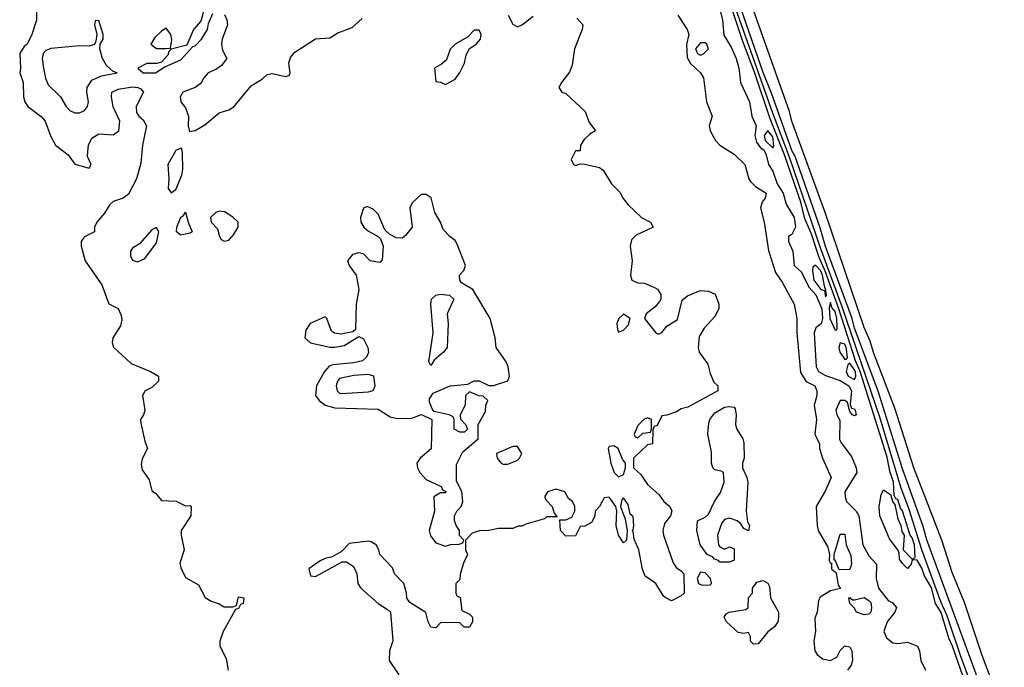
# Model space of a CAD drawing. Header units: inches. Extents: x 2789275 to 2951659, y 860290 to 1033804.
# Tile 239 of 256: x 2941861 to 2945953, y 934442 to 937131. Entities that reach past the tile are written whole.
import ezdxf

# ---------------------------------------------------------------- set-up
doc = ezdxf.new("R2010")
doc.units = ezdxf.units.IN
doc.header["$MEASUREMENT"] = 0
doc.layers.add('C9943', color=7, linetype='Continuous')

msp = doc.modelspace()

# ---------------------------------------------------------------- linework, layer by layer
at = {"layer": 'C9943', "color": 2}
for points, elevation in [([(2945904.8, 934224.8), (2945630.9, 934970.9), (2945614.3, 935030), (2945530, 935266), (2945428.5, 935588.5), (2945330, 935849.6), (2945320.7, 935890), (2945210, 936189.6), (2945187, 936267), (2945082.9, 936562.9), (2945070, 936588.2), (2944985.7, 936825.7), (2944950, 936911.8), (2944730, 937547.3)], 6), ([(2945878.3, 934198.3), (2945769.9, 934489.9), (2945715, 934655), (2945690, 934711.1), (2945609.4, 934929.4), (2945556.9, 935096.9), (2945522.8, 935190), (2945436.8, 935476.8), (2945279, 935939), (2945190, 936179.1), (2945060.4, 936560.4), (2944990, 936743.5), (2944710, 937535.4)], 10), ([(2945802.2, 934342.2), (2945737.6, 934530), (2945722.3, 934562.3), (2945690, 934669.7), (2945666.6, 934706.6), (2945650, 934772.1), (2945620.8, 934820.8), (2945610, 934853.6), (2945590, 934886), (2945570, 934888), (2945565.5, 934870), (2945550, 934852.3), (2945530, 934872.3), (2945517.6, 934890), (2945515.5, 934915.5), (2945509.6, 934930), (2945475.4, 934975.4), (2945434.7, 935070), (2945432.2, 935110), (2945441.5, 935158.5), (2945450, 935178.8), (2945479.6, 935159.6), (2945490, 935126.8), (2945497.6, 935117.6), (2945510, 935058), (2945522.3, 935030), (2945526.2, 935006.2), (2945535.8, 934990), (2945532, 934930), (2945570, 934890.6), (2945582, 934898), (2945579.5, 934950), (2945570, 934978.7), (2945561.1, 934990), (2945530, 935092), (2945521.8, 935101.8), (2945510, 935138), (2945501.2, 935141.2), (2945495.3, 935155.3), (2945491.9, 935210), (2945476.3, 935256.3), (2945466.3, 935313.7), (2945353.7, 935670), (2945334.8, 935714.8), (2945264.7, 935930), (2945210, 936083.5), (2945182.8, 936142.8), (2945150, 936244), (2945124.2, 936304.2), (2945106.4, 936373.6), (2945039.7, 936570), (2944979, 936719), (2944913.8, 936913.8), (2944864, 937044), (2944790.2, 937270.2)], 14), ([(2944765.8, 937190), (2944781.4, 937130), (2944786.6, 937066.6), (2944817.2, 937017.2), (2944838, 936970), (2944849.5, 936930), (2944856.6, 936870), (2944893.7, 936790), (2944902.8, 936730), (2944921.3, 936690), (2944916.5, 936650), (2944923, 936623), (2944939.3, 936599.3), (2944952.6, 936590), (2944962.8, 936570), (2944972.2, 936530), (2944990, 936501.6), (2945008.1, 936450), (2945033.5, 936410), (2945045.5, 936365.5), (2945079.7, 936310), (2945084.2, 936270), (2945070, 936239.3), (2945056, 936230), (2945055.3, 936224.7), (2945056.3, 936210), (2945073.4, 936170), (2945078.8, 936110), (2945110, 936082), (2945140.2, 936020.2), (2945170, 935988.5), (2945194.3, 935930), (2945196.9, 935890), (2945191.6, 935868.4), (2945168.7, 935851.3), (2945163, 935830), (2945170.6, 935690), (2945180.7, 935670), (2945210, 935654), (2945270, 935632), (2945306, 935610), (2945317.6, 935590), (2945312.7, 935532.7), (2945318, 935518), (2945330, 935515.5), (2945333.4, 935510), (2945336.3, 935490), (2945330, 935485.6), (2945321.2, 935490), (2945310, 935504), (2945301.2, 935541.2), (2945290, 935549.2), (2945270, 935549.2), (2945253, 935510), (2945256.3, 935490), (2945268.5, 935468.5), (2945268.1, 935388.1), (2945274, 935374), (2945317.1, 935317.1), (2945337, 935270), (2945339.5, 935250), (2945290.5, 935170), (2945290.6, 935150), (2945297.3, 935130), (2945337.3, 935090), (2945347.7, 935070), (2945365.3, 934950), (2945390, 934904), (2945421, 934870), (2945419.7, 934810), (2945430.3, 934770), (2945470, 934719.3), (2945486.8, 934710), (2945504, 934690), (2945497.3, 934670), (2945466.3, 934630), (2945451.6, 934590), (2945463.4, 934563.4), (2945490, 934543.1), (2945510, 934540.3), (2945550, 934545.7), (2945591.8, 934530), (2945600.3, 934510), (2945605.5, 934470), (2945624.4, 934430)], 14), ([(2945952.6, 934250), (2945861.1, 934490), (2945786.9, 934710), (2945735.9, 934835.9), (2945692.6, 934970), (2945576, 935270), (2945497.3, 935517.3), (2945409.1, 935749.1), (2945395.5, 935795.5), (2945370, 935852.7), (2945208.6, 936330), (2945069.7, 936710), (2945060.4, 936750), (2944903, 937190)], 2), ([(2941930.5, 937170), (2941930.4, 937129.6), (2941910, 937066), (2941890, 937028.7), (2941879.6, 937020.4), (2941862, 936990), (2941864.7, 936930), (2941861, 936910), (2941875.5, 936870), (2941876.4, 936810), (2941882.4, 936790), (2941894.9, 936770), (2941950, 936728.7), (2941967.2, 936710), (2941989, 936649), (2942010, 936610.6), (2942062.8, 936570), (2942090, 936531.3), (2942150, 936514), (2942158, 936530), (2942143.2, 936563.2), (2942143.7, 936583.7), (2942147, 936610), (2942160.8, 936639.2), (2942190, 936657.1), (2942250, 936653), (2942272.3, 936670), (2942277, 936710), (2942249.6, 936769.6), (2942242, 936810), (2942243.7, 936830), (2942270, 936843), (2942330, 936851.8), (2942352, 936850), (2942364, 936844), (2942376, 936830), (2942344.9, 936770), (2942346, 936746), (2942356.3, 936730), (2942374.6, 936714.6), (2942388.2, 936690), (2942372, 936610), (2942364.4, 936535.6), (2942346, 936470), (2942313.4, 936406.6), (2942290.6, 936389.4), (2942250, 936376), (2942235.9, 936364.1), (2942212.8, 936327.2), (2942182, 936290), (2942172, 936270), (2942171.3, 936250), (2942130.8, 936229.2), (2942121.4, 936218.6), (2942116, 936210), (2942116.3, 936190), (2942133.4, 936130), (2942202, 936030), (2942231.3, 935951.3), (2942270, 935931.3), (2942282, 935902), (2942284.9, 935884.9), (2942280.4, 935859.6), (2942247.7, 935810), (2942244.9, 935790), (2942250.6, 935770.6), (2942323.8, 935703.8), (2942404.7, 935670), (2942438, 935650), (2942438, 935630), (2942410, 935604), (2942382, 935590), (2942371.3, 935570), (2942381, 935510), (2942376, 935490), (2942362.8, 935470), (2942364, 935456), (2942380.7, 935380.7), (2942392, 935350), (2942370, 935308), (2942365.2, 935285.2), (2942370, 935262), (2942399.6, 935219.6), (2942410, 935174), (2942424.7, 935164.7), (2942450, 935134), (2942511.1, 935131.1), (2942550, 935112), (2942570, 935114), (2942574, 935110), (2942572, 935070), (2942532, 935010), (2942532, 934990), (2942544.7, 934930), (2942526.4, 934873.6), (2942530, 934854), (2942550, 934814), (2942603.6, 934783.6), (2942631.6, 934731.6), (2942656.9, 934716.9), (2942690, 934704.7), (2942710, 934692), (2942747.3, 934692.7), (2942762, 934698), (2942770, 934734), (2942792, 934730), (2942790, 934706), (2942778, 934702), (2942770, 934686), (2942758, 934682), (2942706, 934590), (2942692, 934550), (2942692, 934530), (2942718.8, 934478.8), (2942727.3, 934430)], 2), ([(2942626.8, 937170), (2942614.4, 937125.6), (2942582.8, 937090), (2942555.3, 937024.7), (2942491, 937009), (2942481, 936999), (2942476.8, 936983.2), (2942450, 936954), (2942431.3, 936948.7), (2942390, 936948.7), (2942352, 936930), (2942374, 936910), (2942426, 936910), (2942464.7, 936935.3), (2942530, 936963.8), (2942580.9, 937019.1), (2942590, 937022.8), (2942616, 937050), (2942641.2, 937090), (2942645.2, 937114.8), (2942663.7, 937156.3)], 6), ([(2942712.3, 937152.3), (2942722, 937130), (2942724, 937110), (2942702, 937050), (2942699.1, 937030), (2942704.1, 937004.1), (2942722, 936970), (2942699.1, 936940.9), (2942675.9, 936924.1), (2942644.7, 936910), (2942626, 936890), (2942613.7, 936866.3), (2942590.5, 936849.5), (2942538.8, 936830), (2942527.3, 936810), (2942530.8, 936790), (2942550, 936764.7), (2942562, 936730), (2942560.7, 936690), (2942566.8, 936666.8), (2942590, 936671), (2942630, 936694.8), (2942690, 936744.9), (2942730, 936757.1), (2942751.2, 936768.8), (2942823.5, 936856.5), (2942870, 936884.9), (2942890, 936904), (2942910, 936908.2), (2942965.2, 936894.8), (2942980.4, 936899.6), (2942985.2, 936910), (2942979.5, 936950), (2942986.3, 936973.7), (2943004.2, 936995.8), (2943090, 937052.2), (2943150, 937056), (2943183, 937077), (2943242, 937098), (2943283.6, 937136.4)], 6), ([(2944176.8, 937136.8), (2944201, 937110), (2944198.8, 937090), (2944166.8, 937010), (2944157.3, 936942.7), (2944146.4, 936913.6), (2944112, 936870), (2944102, 936850), (2944114, 936830), (2944130, 936824.7), (2944211.3, 936750), (2944226.4, 936706.4), (2944254, 936670), (2944230, 936655.3), (2944207.1, 936632.9), (2944192, 936610), (2944190, 936586), (2944170, 936586), (2944152, 936550), (2944162, 936530), (2944170, 936526), (2944190, 936532), (2944210, 936531.3), (2944270, 936517.3), (2944286.2, 936506.2), (2944320.7, 936450), (2944354.6, 936414.6), (2944368.3, 936388.3), (2944390, 936362), (2944444.7, 936310), (2944482, 936290), (2944494, 936270), (2944423.4, 936236.6), (2944403.8, 936216.2), (2944397.3, 936190), (2944406.8, 936130), (2944398.8, 936070), (2944404.7, 936050), (2944430, 936038.8), (2944456.8, 936036.8), (2944498.8, 936018.8), (2944511.3, 936011.3), (2944524.7, 935990), (2944524.7, 935970), (2944519.8, 935960.2), (2944502, 935938), (2944464.7, 935910), (2944458, 935890), (2944504.7, 935830), (2944515.3, 935824.7), (2944530, 935832), (2944550, 935858), (2944594, 935886), (2944613.6, 935966.4), (2944636, 935984), (2944690, 936006.8), (2944723.5, 936003.5), (2944750.6, 935990.6), (2944766, 935950), (2944766, 935930), (2944750, 935898), (2944704.7, 935850), (2944684, 935816), (2944681, 935770), (2944684.7, 935750), (2944720.7, 935700.7), (2944730, 935662), (2944745.2, 935625.2), (2944762, 935610), (2944762, 935590), (2944638, 935522), (2944610, 935515.3), (2944590, 935502), (2944550, 935488), (2944530, 935486), (2944510, 935446), (2944498, 935442), (2944492.7, 935427.3), (2944491, 935369), (2944470, 935366), (2944412, 935310), (2944412, 935270), (2944442.8, 935242.8), (2944470, 935201), (2944518, 935158), (2944538, 935130), (2944562, 935110), (2944571.6, 935091.6), (2944566, 935070), (2944540.6, 935039.4), (2944533.4, 935010), (2944536, 934990), (2944576.1, 934876.1), (2944590, 934854.8), (2944610, 934842.8), (2944620.7, 934830), (2944622, 934750), (2944610, 934738), (2944570, 934718), (2944546, 934730), (2944536.4, 934736.4), (2944504, 934790), (2944460.1, 934820.1), (2944449.4, 934849.4), (2944434, 934930), (2944413.8, 934973.8), (2944410, 935006), (2944406, 935010), (2944410, 935012), (2944413, 935030), (2944410, 935068), (2944397.2, 935077.2), (2944390, 935118), (2944370, 935146), (2944363.6, 935136.4), (2944358, 935110), (2944376.9, 935056.9), (2944384.7, 935010), (2944382, 934970), (2944370, 934958), (2944349.2, 934990), (2944339, 935030), (2944342, 935090), (2944338, 935110), (2944310, 935148), (2944290, 935146), (2944270.9, 935109.1), (2944252, 935090), (2944251.1, 935068.9), (2944236.9, 935043.1), (2944210, 935028), (2944190, 935026), (2944170, 934988), (2944130, 934986), (2944108, 935010), (2944106, 935054), (2944130, 935054), (2944155.3, 935064.7), (2944168, 935090), (2944168, 935110), (2944158, 935130), (2944142, 935142), (2944126, 935170), (2944090, 935182), (2944054, 935170), (2944042, 935150), (2944050, 935134), (2944074, 935110), (2944082, 935082), (2944094, 935066), (2944050, 935066), (2944042, 935058), (2943963.6, 935036.4), (2943948, 935028), (2943932, 935028), (2943910, 935018), (2943850, 935018), (2943810.7, 935009.3), (2943770, 935008.7), (2943741, 934999), (2943714, 934970), (2943714, 934930), (2943722, 934910), (2943705.4, 934874.6), (2943691.6, 934828.4), (2943690, 934806), (2943674, 934790), (2943674, 934750), (2943678, 934738), (2943691.6, 934731.6), (2943698, 934678), (2943730, 934662), (2943742, 934650), (2943742, 934630), (2943730, 934608), (2943708.4, 934608.4), (2943690, 934626), (2943630, 934628), (2943610, 934626), (2943590, 934606), (2943570, 934608), (2943558, 934630), (2943548.9, 934668.9), (2943482, 934710), (2943469.2, 934729.2), (2943469, 934751), (2943457.2, 934790), (2943419, 934830), (2943410, 934855.3), (2943358, 934910), (2943354, 934930), (2943342, 934950), (2943322, 934962), (2943310, 934965.2), (2943230, 934955.3), (2943198, 934922), (2943159.6, 934900.4), (2943130, 934894), (2943110, 934884), (2943062, 934850), (2943070, 934822), (2943090, 934818), (2943200.4, 934879.6), (2943219.6, 934879.6), (2943243.6, 934863.6), (2943251.6, 934851.6), (2943262, 934830), (2943266, 934790), (2943278.8, 934770), (2943350, 934706), (2943390, 934682), (2943402, 934670), (2943410.9, 934550.9), (2943397.3, 934510), (2943396, 934470), (2943436.3, 934410)], 6), ([(2943891.3, 937150), (2943910, 937112), (2943930, 937102), (2943950, 937111.3), (2943994.6, 937145.4)], 6), ([(2944595.3, 937150), (2944634.8, 937090), (2944641, 937070), (2944631.3, 937028.7), (2944634.2, 936974.2), (2944648.7, 936948.7), (2944690.7, 936910), (2944703, 936890), (2944714.9, 936790), (2944738.8, 936730), (2944726, 936690), (2944730.7, 936670), (2944753, 936630), (2944770, 936610.6), (2944830, 936573), (2944874, 936530), (2944890.6, 936470), (2944898.4, 936458.4), (2944918, 936438), (2944962.8, 936410), (2944958.8, 936390), (2944946.2, 936373.8), (2944939.3, 936350), (2944955.3, 936290), (2944972.1, 936172.1), (2945001.4, 936081.4), (2945030, 936041), (2945079.3, 935950), (2945090.4, 935889.6), (2945090.4, 935830), (2945105.7, 935665.7), (2945128.6, 935628.6), (2945164.7, 935610), (2945174, 935590), (2945174, 935570), (2945162.8, 935530), (2945172.7, 935470), (2945164.7, 935410), (2945184.7, 935370), (2945184.7, 935350), (2945197.3, 935310), (2945233.4, 935230), (2945210, 935175.3), (2945171.3, 935110), (2945174.8, 935030), (2945178.8, 935010), (2945219.8, 934939.8), (2945226.8, 934910), (2945225.4, 934885.4), (2945230, 934874), (2945234, 934874), (2945234, 934850), (2945254, 934834), (2945262, 934782), (2945271.6, 934768.4), (2945230, 934759.5), (2945187.6, 934732.4), (2945181.1, 934718.9), (2945174.3, 934670), (2945165.8, 934645.8), (2945168.5, 934590), (2945160.4, 934550), (2945164.9, 934510), (2945175.1, 934495.1), (2945197.4, 934477.4), (2945230, 934470.3), (2945256, 934484), (2945270, 934510.7), (2945290, 934530.4), (2945310, 934526), (2945319.1, 934510), (2945322.4, 934470), (2945315.8, 934450), (2945300.4, 934430)], 10)]:
    msp.add_lwpolyline(points, dxfattribs=dict(at, elevation=elevation))
for points, elevation in [([(2942190, 937128), (2942174, 937126), (2942172, 937110), (2942181, 937070), (2942178, 937042), (2942171.6, 937028.4), (2942150, 937021.2), (2942110, 937022), (2941990, 937012), (2941970, 937003.7), (2941958, 936990), (2941954.9, 936970), (2941960.4, 936930), (2941968.7, 936888.7), (2941979.9, 936859.9), (2942030.4, 936810.4), (2942054, 936770), (2942070, 936754), (2942090, 936743.8), (2942110, 936744.4), (2942130, 936753.4), (2942142.9, 936770), (2942147.3, 936790), (2942139.5, 936830), (2942140.9, 936850), (2942160.1, 936879.9), (2942201.6, 936898.4), (2942266, 936910), (2942250, 936915.3), (2942221.2, 936941.2), (2942205.2, 936970), (2942194, 937010), (2942195.3, 937030), (2942208, 937050), (2942208, 937070)], 6), ([(2942470, 937095.3), (2942450, 937084), (2942422.5, 937057.5), (2942406, 937030), (2942430, 937011), (2942470, 937011.3), (2942487.3, 937012.7), (2942492.9, 937047.1), (2942489.1, 937069.1)], 6), ([(2943770, 937088), (2943750, 937088), (2943722, 937058), (2943670, 937029.2), (2943650, 937008.7), (2943635.2, 936964.8), (2943614, 936946), (2943584.7, 936930), (2943590, 936874), (2943610, 936872), (2943630, 936862), (2943670, 936884.7), (2943690, 936912), (2943709, 936950), (2943716.5, 936983.5), (2943728.7, 937010), (2943758, 937030), (2943775.3, 937050), (2943779, 937070)], 6), ([(2944710, 937034.7), (2944690, 937034.5), (2944669.4, 937010.6), (2944678, 936990), (2944690, 936983.1), (2944703.7, 936990), (2944722.9, 937010), (2944716.2, 937030)], 14), ([(2944970, 936671.3), (2944954, 936650), (2944958.6, 936630), (2944990, 936599.1), (2944994.6, 936605.4), (2944990, 936645.1)], 18), ([(2942530, 936598), (2942510, 936588), (2942476, 936530), (2942480.7, 936470), (2942478, 936430), (2942490, 936412), (2942510, 936426), (2942534.8, 936485.2), (2942539.3, 936510), (2942537.2, 936577.2), (2942534.6, 936594.6)], 6), ([(2943550, 936405.2), (2943530, 936405.2), (2943491.3, 936370), (2943482, 936350), (2943491.3, 936270), (2943464.9, 936235.1), (2943450, 936224), (2943425.6, 936225.6), (2943399.3, 936239.3), (2943378, 936258), (2943350, 936324), (2943330, 936344), (2943304.7, 936355.3), (2943290, 936348), (2943277.3, 936310), (2943279.1, 936290), (2943290.7, 936270), (2943310, 936253.4), (2943351.1, 936231.1), (2943361, 936221), (2943371.3, 936190), (2943366.8, 936133.2), (2943358, 936122), (2943317.2, 936130), (2943290, 936158), (2943270, 936162.4), (2943244.6, 936155.4), (2943223.7, 936130), (2943230.3, 936110), (2943259.6, 936070), (2943270.5, 936010), (2943259.3, 935950), (2943255.9, 935844.1), (2943245.2, 935834.8), (2943194.9, 935825.1), (2943169.5, 935829.5), (2943156.9, 935836.9), (2943137.2, 935890), (2943130, 935897.2), (2943068, 935870), (2943050, 935842), (2943046, 935810), (2943070, 935788.5), (2943150, 935770.8), (2943170.7, 935770.7), (2943210, 935778), (2943270, 935816), (2943290, 935806), (2943307.7, 935770), (2943310.7, 935749.3), (2943302.8, 935730), (2943286, 935714), (2943250, 935705.4), (2943161.7, 935698.3), (2943147.7, 935692.3), (2943128, 935670), (2943094, 935610), (2943090.7, 935570.7), (2943106, 935550), (2943130.3, 935530.3), (2943170, 935519.3), (2943350, 935514), (2943401.1, 935481.1), (2943430, 935474.8), (2943490, 935476), (2943530.9, 935490.9), (2943574, 935470), (2943570.9, 935349.1), (2943524.7, 935310), (2943511, 935289), (2943514, 935270), (2943524, 935250), (2943550, 935221), (2943612.7, 935192.7), (2943618, 935178), (2943631.6, 935171.6), (2943630, 935166), (2943610, 935166), (2943582, 935150), (2943584.7, 935090), (2943562, 935010), (2943567.9, 934987.9), (2943590, 934958), (2943630, 934944.7), (2943651.6, 934951.6), (2943687.3, 934952.7), (2943702, 934958), (2943706, 934970), (2943688.7, 934988.7), (2943688.7, 935010), (2943675.3, 935030), (2943668.4, 935051.6), (2943668, 935070), (2943678, 935090), (2943695.3, 935110), (2943702, 935130), (2943698, 935170), (2943676.4, 935216.4), (2943676.4, 935283.6), (2943703.1, 935336.9), (2943766, 935390), (2943766, 935450), (2943796.4, 935503.6), (2943798, 935530), (2943806, 935550), (2943787.3, 935567.3), (2943768.4, 935568.4), (2943730, 935586), (2943714, 935570), (2943712, 935530), (2943692, 935490), (2943692.7, 935472.7), (2943714, 935450), (2943722, 935430), (2943710, 935418), (2943690, 935418), (2943666, 935430), (2943666, 935470), (2943662, 935482), (2943646, 935490), (2943583.7, 935503.7), (2943574.5, 935514.5), (2943563.3, 935543.3), (2943563.3, 935556.7), (2943579.6, 935580.4), (2943650, 935610.5), (2943723.1, 935616.9), (2943750, 935631), (2943770.8, 935630.8), (2943810, 935611.3), (2943830, 935611.3), (2943889, 935631), (2943896, 935650), (2943891.3, 935690), (2943882.9, 935710), (2943840.7, 935770), (2943837, 935810), (2943816, 935890), (2943744.5, 936010), (2943697.6, 936037.6), (2943689.6, 936049.6), (2943689.3, 936070), (2943707, 936090), (2943713.6, 936110), (2943678.8, 936198.8), (2943670, 936214), (2943648, 936230), (2943620.2, 936260.2), (2943609, 936290), (2943586, 936330), (2943571.5, 936391.5)], 6), ([(2942530, 936236), (2942513.2, 936250), (2942514.5, 936270), (2942530, 936310.8), (2942542, 936318), (2942550, 936331.3), (2942560.7, 936290), (2942578, 936250), (2942570, 936244)], 2), ([(2942690, 936335.6), (2942676, 936330), (2942654, 936310), (2942657.3, 936290), (2942682.3, 936262.3), (2942691, 936230), (2942698.8, 936218.8), (2942710, 936211), (2942730, 936216), (2942750, 936238), (2942768.7, 936270), (2942768.7, 936290), (2942748.7, 936310), (2942713.1, 936333.1)], 6), ([(2942430, 936268), (2942410, 936259), (2942359.1, 936200.9), (2942330, 936182), (2942321, 936170), (2942321, 936150), (2942330, 936132), (2942350, 936126), (2942380.4, 936139.6), (2942430, 936204.7), (2942439, 936250)], 6), ([(2945168.2, 936111.8), (2945156.7, 936103.3), (2945154.9, 936090), (2945160.9, 936050), (2945190, 936010.3), (2945206, 936006), (2945210, 935980.7), (2945213.9, 935986.1), (2945211.6, 936008.4), (2945204.7, 936024.7), (2945197.1, 936070), (2945190, 936088.5)], 18), ([(2943570, 935695.3), (2943561.2, 935710), (2943579.3, 935830), (2943569.5, 935950), (2943572.7, 935970), (2943590, 935987.3), (2943610, 935990.6), (2943646.4, 935986.4), (2943664.7, 935970), (2943638, 935910), (2943642, 935870), (2943638, 935770), (2943622, 935750), (2943583.5, 935716.5)], 6), ([(2945230, 935956), (2945224.1, 935935.9), (2945228.1, 935890), (2945250, 935842), (2945256.6, 935843.4), (2945258, 935850), (2945256.5, 935890), (2945250, 935918.7), (2945235.7, 935935.7)], 18), ([(2944370, 935908.7), (2944351.3, 935890), (2944342.8, 935870), (2944344.7, 935844.7), (2944350, 935834), (2944370, 935842), (2944390, 935862), (2944398, 935890)], 6), ([(2945270, 935789), (2945264.6, 935770), (2945268.5, 935750), (2945290, 935719.5), (2945298, 935722), (2945301.6, 935730), (2945295.8, 935770), (2945290, 935783)], 18), ([(2945310, 935704.5), (2945302.5, 935697.5), (2945295.5, 935670), (2945303.2, 935650), (2945330, 935636.5), (2945336.1, 935650), (2945333.6, 935670)], 18), ([(2943310, 935658), (2943250, 935653), (2943190, 935640.9), (2943181.6, 935630), (2943175.5, 935610), (2943180.5, 935590), (2943190, 935580.5), (2943198.8, 935578.8), (2943310, 935585.3), (2943330, 935590.8), (2943338, 935610), (2943332.6, 935650)], 10), ([(2944888.9, 935008.9), (2944870, 935018), (2944858, 935038), (2944842, 935050), (2944810, 935061.2), (2944790, 935055.3), (2944778.8, 935041.2), (2944761, 934990), (2944764.7, 934950), (2944770, 934942), (2944790, 934932), (2944810, 934942), (2944830, 934934), (2944830, 934886), (2944810, 934878), (2944770, 934878), (2944764.7, 934884.7), (2944748.7, 934890), (2944740.4, 934900.4), (2944718, 934910), (2944689.3, 934950), (2944675.3, 935010), (2944678, 935050), (2944710, 935064.7), (2944723.1, 935076.9), (2944748, 935130), (2944772.9, 935167.1), (2944788.7, 935210), (2944786, 935250), (2944776.4, 935256.4), (2944750, 935262), (2944742, 935270), (2944735.3, 935290), (2944735.5, 935335.5), (2944721.2, 935410), (2944724.7, 935455.3), (2944729.1, 935470.9), (2944750, 935498), (2944790, 935522), (2944810, 935524.7), (2944830, 935522), (2944834.4, 935514.4), (2944838.8, 935490), (2944836, 935450), (2944841, 935430), (2944866, 935390), (2944870, 935374), (2944872, 935310), (2944864.7, 935290), (2944864.7, 935270), (2944882.8, 935230), (2944886.8, 935210), (2944880.5, 935090), (2944886, 935046), (2944893.4, 935030)], 6), ([(2944470, 935478), (2944454, 935470), (2944430, 935446), (2944414, 935410), (2944418, 935398), (2944430, 935394), (2944450, 935414), (2944482, 935418), (2944486, 935430), (2944486, 935470)], 6), ([(2943930, 935358), (2943910, 935358), (2943842, 935330), (2943844.7, 935310), (2943862, 935290), (2943870, 935284.7), (2943890, 935284.7), (2943930, 935302), (2943938, 935310), (2943948, 935330)], 6), ([(2944330, 935362), (2944310, 935358), (2944306, 935350), (2944318, 935290), (2944332, 935250), (2944350, 935232), (2944370, 935242), (2944378, 935270), (2944378, 935290), (2944365.6, 935305.6), (2944348, 935350)], 6), ([(2945266, 934846), (2945250, 934886), (2945246, 934886), (2945246, 934910), (2945270, 934994), (2945290, 934994), (2945295.5, 934950), (2945314.8, 934905.2), (2945318, 934870), (2945310, 934848)], 10), ([(2944690, 934836.2), (2944676.4, 934810), (2944681.6, 934790), (2944697.2, 934782.8), (2944730, 934784), (2944736, 934790), (2944731.8, 934810), (2944710, 934833.6)], 10), ([(2944910, 934538), (2944898, 934550), (2944898, 934570), (2944890, 934586), (2944870, 934582), (2944846.3, 934586.3), (2944798, 934630), (2944788, 934650), (2944796.4, 934663.6), (2944808.9, 934671.1), (2944879, 934681), (2944888, 934690), (2944888.9, 934731.1), (2944906, 934750), (2944906, 934770), (2944924.7, 934795.3), (2944950, 934802), (2944970, 934791.3), (2944976.8, 934776.8), (2944981, 934730), (2945014, 934670), (2945014, 934650), (2945012, 934630), (2944998, 934610), (2944970, 934588.7), (2944930, 934539)], 6), ([(2945322, 934722), (2945330, 934722), (2945370, 934731.3), (2945390, 934718.8), (2945397.3, 934710), (2945400.7, 934690), (2945398, 934670), (2945390, 934662), (2945370, 934659), (2945338, 934670), (2945328.7, 934688.7), (2945310, 934706), (2945306, 934730), (2945310, 934732)], 10)]:
    msp.add_lwpolyline(points, close=True, dxfattribs=dict(at, elevation=elevation))

doc.saveas('drawing.dxf')
